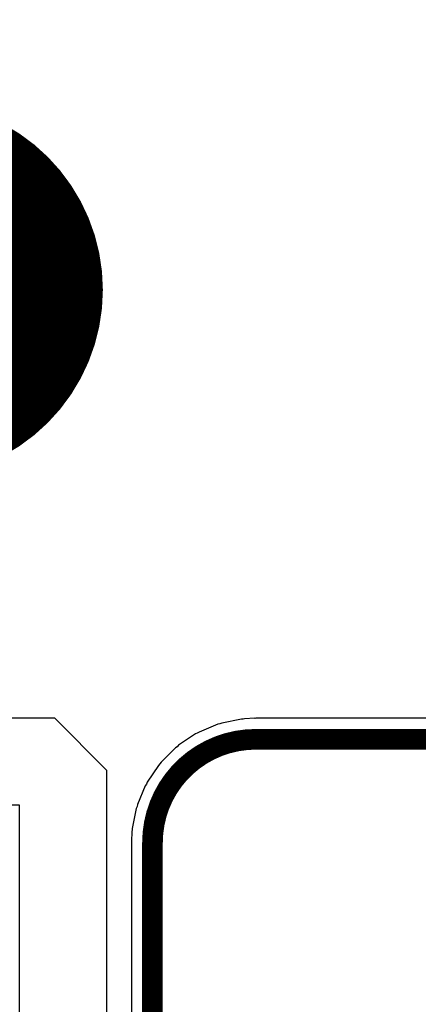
# Model space of a CAD drawing. Extents: x -1.3 to 9.2, y -4.6 to 3.5.
# Tile 32 of 215: x 0.926 to 1.119, y 0.804 to 1.281. Entities that reach past the tile are written whole.
import ezdxf

# ---------------------------------------------------------------- set-up
doc = ezdxf.new("R2010")
doc.units = 0
doc.layers.get('0').update_dxf_attribs({"linetype": 'CONTINUOUS'})
for name, color, linetype in [('acc-ni-360-23-a_board_dimension', 6, 'CONTINUOUS'), ('acc-ni-360-23-a_copper_signal_bot', 5, 'CONTINUOUS'), ('acc-ni-360-23-a_copper_signal_top', 1, 'CONTINUOUS'), ('acc-ni-360-23-a_profile', 1, 'CONTINUOUS'), ('acc-ni-360-23-a_soldermask_top', 1, 'CONTINUOUS')]:
    doc.layers.add(name, color=color, linetype=linetype)

# ---------------------------------------------------------------- blocks, each defined once
blk = doc.blocks.new('D22')
at = {"const_width": 0.09}
blk.add_lwpolyline([(-0.045, 0, 1), (0.045, 0, 1)], format="xyb", close=True, dxfattribs=at)
blk = doc.blocks.new('D39')
at = {"const_width": 0.091}
blk.add_lwpolyline([(-0.0455, 0, 1), (0.0455, 0, 1)], format="xyb", close=True, dxfattribs=at)
blk = doc.blocks.new('D40')
at = {"const_width": 0.005}
blk.add_lwpolyline([(-0.0025, 0, 1), (0.0025, 0, 1)], format="xyb", close=True, dxfattribs=at)
blk = doc.blocks.new('D45')
at = {"const_width": 0.0005}
blk.add_lwpolyline([(-0.00025, 0, 1), (0.00025, 0, 1)], format="xyb", close=True, dxfattribs=at)

msp = doc.modelspace()

# ---------------------------------------------------------------- linework, layer by layer
at = {"layer": 'acc-ni-360-23-a_board_dimension', "color": 6, "const_width": 0.01}
msp.add_lwpolyline([(1.04, 0.9325, 0.414214), (0.99, 0.8825)], format="xyb", dxfattribs=at)
for points in [[(1.04, 0.9325), (1.04, 0.9325)], [(1.04, 0.9325), (1.04, 0.9325)], [(1.04, 0.9325), (1.183, 0.9325)], [(0.99, 0.1315), (0.99, 0.8825)], [(0.99, 0), (0.99, 0.8825)]]:
    msp.add_lwpolyline(points, dxfattribs=at)
at = {"layer": 'acc-ni-360-23-a_copper_signal_bot', "color": 5}
msp.add_lwpolyline([(1.183, 0.942696), (1.04, 0.942696), (1.03975, 0.942646), (1.039499, 0.942683), (1.034598, 0.942442), (1.033865, 0.942259), (1.03311, 0.942259), (1.023496, 0.940347), (1.022569, 0.939962), (1.021584, 0.939766), (1.012528, 0.936016), (1.011693, 0.935458), (1.010765, 0.935073), (1.002616, 0.929628), (1.001905, 0.928918), (1.001071, 0.92836), (0.99414, 0.921429), (0.993582, 0.920594), (0.992872, 0.919884), (0.987426, 0.911734), (0.987042, 0.910807), (0.986484, 0.909972), (0.982733, 0.900916), (0.982537, 0.899931), (0.982153, 0.899003), (0.980241, 0.88939), (0.980241, 0.888634), (0.980057, 0.887901), (0.979817, 0.883), (0.979854, 0.882749), (0.979804, 0.8825), (0.979804, 0.010195)], dxfattribs=at)
at = {"layer": 'acc-ni-360-23-a_copper_signal_top', "color": 1}
msp.add_lwpolyline([(0.7, 1.762233), (0.7, 0.942827), (0.942523, 0.942827), (0.967799, 0.917551), (0.967799, 0.703851), (0.925673, 0.703851), (0.925673, 0.900701), (0.682449, 0.900701), (0.657874, 0.925276), (0.657874, 1.762233), (0.657874, 1.817351), (0.7, 1.817351), (0.7, 1.762233)], dxfattribs=at)
at = {"layer": 'acc-ni-360-23-a_profile', "color": 1, "const_width": 0.001}
msp.add_lwpolyline([(1.04, 0.9325, 0.414214), (0.99, 0.8825)], format="xyb", dxfattribs=at)
msp.add_lwpolyline([(1.04, 0.9325), (1.04, 0.9325)], dxfattribs=at)
msp.add_lwpolyline([(1.04, 0.9325), (1.04, 0.9325)], dxfattribs=at)

# ---------------------------------------------------------------- block references
at = {"layer": 'acc-ni-360-23-a_board_dimension'}
for p in [(1.04, 0.9325), (1.04, 0.9325), (1.04, 0.9325), (1.04, 0.9325), (0.99, 0.8825), (0.99, 0.8825), (0.99, 0.8825)]:
    msp.add_blockref('D40', p, dxfattribs=at)
at = {"layer": 'acc-ni-360-23-a_copper_signal_bot'}
msp.add_blockref('D22', (0.875, 1.15), dxfattribs=at)
at = {"layer": 'acc-ni-360-23-a_copper_signal_top'}
msp.add_blockref('D22', (0.875, 1.15), dxfattribs=at)
at = {"layer": 'acc-ni-360-23-a_profile'}
msp.add_blockref('D45', (1.04, 0.9325), dxfattribs=at)
msp.add_blockref('D45', (1.04, 0.9325), dxfattribs=at)
msp.add_blockref('D45', (1.04, 0.9325), dxfattribs=at)
msp.add_blockref('D45', (1.04, 0.9325), dxfattribs=at)
at = {"layer": 'acc-ni-360-23-a_soldermask_top'}
msp.add_blockref('D39', (0.875, 1.15), dxfattribs=at)

doc.saveas('drawing.dxf')
